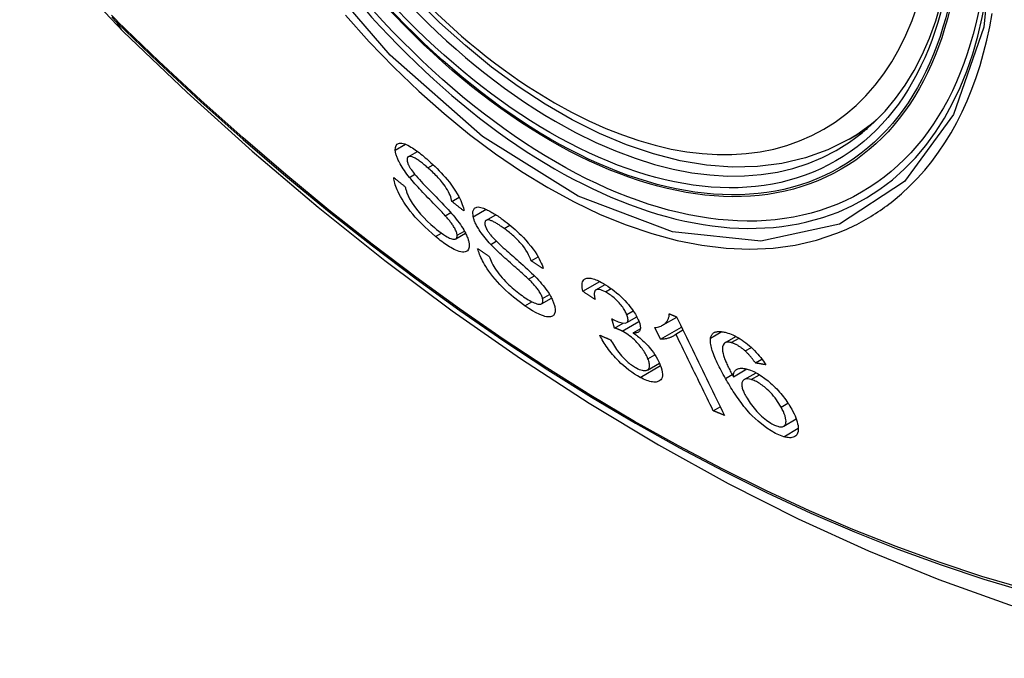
# Model space of a CAD drawing. Header units: inches. Extents: x 378.5 to 447.1, y 142.6 to 213.3.
# Tile 3 of 112: x 406.586 to 407.136, y 174.677 to 175.034. Entities that reach past the tile are written whole.
import ezdxf

# ---------------------------------------------------------------- set-up
doc = ezdxf.new("R2010")
doc.units = ezdxf.units.IN
doc.header["$MEASUREMENT"] = 0
doc.layers.add('Visible Edges(ANSI)', color=7, linetype='Continuous', lineweight=25)
doc.layers.add('Visible Tangent Edges(ANSI)', color=7, linetype='Continuous', lineweight=25)

msp = doc.modelspace()

# ---------------------------------------------------------------- linework, layer by layer
at = {"layer": 'Visible Edges(ANSI)'}
for p, q in [((407.04955, 174.96716), (407.05982, 174.97309)), ((406.80296, 174.95729), (406.80811, 174.96026)), ((406.82743, 174.93226), (406.83149, 174.93461)), ((406.82364, 174.92432), (406.82676, 174.92613)), ((406.84645, 174.92171), (406.85192, 174.92487)), ((406.82957, 174.91138), (406.83504, 174.91453)), ((406.87176, 174.89906), (406.87562, 174.90129)), ((406.87026, 174.88885), (406.87352, 174.89074)), ((406.90069, 174.88203), (406.91012, 174.88747)), ((406.90799, 174.88278), (406.91318, 174.88578)), ((406.87748, 174.87503), (406.88311, 174.87828)), ((406.92517, 174.86451), (406.93084, 174.86779)), ((406.94524, 174.86305), (406.95314, 174.86761)), ((406.9184, 174.86151), (406.91683, 174.86672)), ((406.9184, 174.86151), (406.92315, 174.86425)), ((406.94408, 174.8552), (406.95587, 174.86201)), ((406.92887, 174.85874), (406.93277, 174.86099)), ((406.94408, 174.8552), (406.94088, 174.86172)), ((406.95265, 174.85816), (406.95662, 174.86045)), ((406.98013, 174.85326), (406.9863, 174.85681)), ((406.99147, 174.84867), (406.99488, 174.85064)), ((406.93675, 174.83802), (406.94346, 174.84189)), ((406.99717, 174.84198), (407.00078, 174.84406)), ((406.98485, 174.83426), (406.99236, 174.8386)), ((406.99086, 174.83266), (406.99752, 174.8365)), ((406.9736, 174.81523), (406.97751, 174.81749)), ((407.013, 174.8066), (407.02, 174.81064))]:
    msp.add_line(p, q, dxfattribs=at)
at = {"layer": 'Visible Edges(ANSI)', "flags": 128}
for points in [[(406.58568, 175.12749), (406.58992, 175.1132), (406.59507, 175.09948), (406.60105, 175.08627), (406.60785, 175.07355), (406.61547, 175.0613), (406.62391, 175.04952), (406.63322, 175.0382), (406.64348, 175.02739)], [(407.04955, 174.96716), (407.03768, 174.96121), (407.02511, 174.95667), (407.01195, 174.95354), (406.99828, 174.95182), (406.98419, 174.95152), (406.96976, 174.95262), (406.95505, 174.95507), (406.94013, 174.95886), (406.92506, 174.96394), (406.90991, 174.97028), (406.89473, 174.97785), (406.87958, 174.98659), (406.86453, 174.99647), (406.84963, 175.00744), (406.83494, 175.01945), (406.82052, 175.03243), (406.80644, 175.04634)], [(406.64348, 175.02739), (406.67929, 174.99323), (406.71566, 174.96047), (406.75254, 174.92915), (406.78988, 174.89933), (406.82765, 174.87107), (406.86578, 174.84441), (406.90424, 174.8194), (406.94297, 174.7961), (406.98194, 174.77455), (407.02111, 174.75479), (407.06042, 174.73689), (407.09983, 174.72087), (407.13931, 174.70681), (407.1788, 174.69474), (407.21826, 174.68473), (407.25764, 174.67683)], [(406.79574, 174.96101), (406.7958, 174.96249), (406.7962, 174.96364), (406.79682, 174.96437), (406.7975, 174.96474), (406.79808, 174.9649), (406.79872, 174.96493), (406.79941, 174.96487), (406.80018, 174.9647), (406.80101, 174.96443), (406.80187, 174.96408), (406.80275, 174.96367), (406.80363, 174.9632), (406.8045, 174.9627), (406.80534, 174.96217), (406.80614, 174.96165), (406.80692, 174.96112), (406.8077, 174.96056), (406.80849, 174.95998), (406.80929, 174.95938), (406.81009, 174.95875), (406.8109, 174.9581), (406.81171, 174.95743), (406.81253, 174.95674), (406.81335, 174.95603)], [(406.80367, 174.94573), (406.80293, 174.94667), (406.8022, 174.94762), (406.8015, 174.94857), (406.80082, 174.94952), (406.80017, 174.95047), (406.79956, 174.95142), (406.79898, 174.95236), (406.79848, 174.95323), (406.79805, 174.95403), (406.79768, 174.95474), (406.79737, 174.95539), (406.79712, 174.95596), (406.7969, 174.95647), (406.79672, 174.95694), (406.79655, 174.9574), (406.79639, 174.95785), (406.79626, 174.95828), (406.79614, 174.95871), (406.79603, 174.95912), (406.79595, 174.95952), (406.79587, 174.95991), (406.79581, 174.96029), (406.79577, 174.96066), (406.79574, 174.96101)], [(406.81396, 174.95108), (406.81344, 174.95153), (406.81293, 174.95196), (406.81242, 174.9524), (406.81191, 174.95282), (406.8114, 174.95323), (406.81089, 174.95364), (406.81038, 174.95404), (406.80988, 174.95442), (406.80938, 174.95479), (406.80888, 174.95515), (406.80839, 174.95549), (406.8079, 174.95582), (406.80742, 174.95612), (406.80695, 174.9564), (406.80648, 174.95666), (406.80592, 174.95694), (406.80528, 174.95719), (406.8046, 174.95739), (406.80391, 174.95748), (406.80331, 174.95743), (406.80284, 174.95721), (406.80251, 174.95682), (406.80234, 174.95626), (406.80232, 174.95555)], [(406.80232, 174.95555), (406.80234, 174.95538), (406.80236, 174.9552), (406.80238, 174.95502), (406.80242, 174.95483), (406.80246, 174.95464), (406.8025, 174.95444), (406.80256, 174.95424), (406.80262, 174.95403), (406.80269, 174.95381), (406.80277, 174.9536), (406.80285, 174.95337), (406.80294, 174.95314), (406.80304, 174.95291), (406.80315, 174.95267), (406.80326, 174.95243), (406.80339, 174.95219), (406.80351, 174.95194), (406.80365, 174.9517), (406.80379, 174.95145), (406.80393, 174.9512), (406.80409, 174.95094), (406.80425, 174.95069), (406.80441, 174.95043), (406.80458, 174.95017)], [(406.81335, 174.95603), (406.81451, 174.95501), (406.81567, 174.95395), (406.81682, 174.95287), (406.81798, 174.95176), (406.81913, 174.95063), (406.82027, 174.94947), (406.8214, 174.94828), (406.82251, 174.94706), (406.82362, 174.94581), (406.82478, 174.94446), (406.82598, 174.94298), (406.82719, 174.94141), (406.82839, 174.93974), (406.82949, 174.93808), (406.83043, 174.93654), (406.83122, 174.93513), (406.83187, 174.93386), (406.8324, 174.93272), (406.83286, 174.93165), (406.83324, 174.93063), (406.83356, 174.92965), (406.83381, 174.92871), (406.834, 174.92782), (406.83413, 174.92697)], [(406.80458, 174.95017), (406.80512, 174.94942), (406.80578, 174.94856), (406.80655, 174.94762), (406.80741, 174.94661), (406.80834, 174.94556), (406.80931, 174.94448), (406.81029, 174.94342), (406.81124, 174.9424), (406.81217, 174.94142), (406.81307, 174.94048), (406.81396, 174.93955), (406.81485, 174.93864), (406.81575, 174.93772), (406.81666, 174.93678), (406.8176, 174.93582), (406.81857, 174.93482), (406.81959, 174.93378), (406.82066, 174.93267), (406.82178, 174.9315), (406.82295, 174.93027), (406.82411, 174.92903), (406.82525, 174.92781), (406.82631, 174.92664), (406.82726, 174.92556)], [(406.82743, 174.93226), (406.82725, 174.93307), (406.82703, 174.93391), (406.82674, 174.93479), (406.82639, 174.93572), (406.82597, 174.93668), (406.82547, 174.93768), (406.82491, 174.93871), (406.82427, 174.93976), (406.82357, 174.94082), (406.82288, 174.94179), (406.82221, 174.94266), (406.82157, 174.94344), (406.82098, 174.94415), (406.82037, 174.94485), (406.81975, 174.94553), (406.81912, 174.9462), (406.81848, 174.94686), (406.81783, 174.9475), (406.81719, 174.94813), (406.81654, 174.94875), (406.8159, 174.94935), (406.81525, 174.94994), (406.8146, 174.95052), (406.81396, 174.95108)], [(406.81827, 174.91267), (406.81629, 174.91438), (406.81431, 174.91616), (406.81233, 174.918), (406.81038, 174.91992), (406.80856, 174.9218), (406.80694, 174.92357), (406.80551, 174.92523), (406.80415, 174.92689), (406.80286, 174.92856), (406.80164, 174.93025), (406.80051, 174.93195), (406.79951, 174.93355), (406.79866, 174.93503), (406.79793, 174.93639), (406.79733, 174.93761), (406.79684, 174.93869), (406.79643, 174.93968), (406.79606, 174.94064), (406.79575, 174.94156), (406.79548, 174.94245), (406.79525, 174.9433), (406.79508, 174.94413), (406.79494, 174.94493), (406.79485, 174.94569)], [(406.79485, 174.94569), (406.79512, 174.94547), (406.79539, 174.94525), (406.79566, 174.94503), (406.79593, 174.94481), (406.7962, 174.94459), (406.79647, 174.94437), (406.79674, 174.94415), (406.79701, 174.94393), (406.79728, 174.94371), (406.79755, 174.9435), (406.79782, 174.94328), (406.7981, 174.94306), (406.79837, 174.94284), (406.79864, 174.94262), (406.79891, 174.9424), (406.79918, 174.94218), (406.79945, 174.94196), (406.79972, 174.94174), (406.79999, 174.94152), (406.80027, 174.9413), (406.80054, 174.94108), (406.80081, 174.94086), (406.80108, 174.94065), (406.80135, 174.94043)], [(406.82364, 174.92432), (406.82313, 174.92489), (406.82254, 174.92552), (406.82189, 174.92622), (406.82117, 174.92698), (406.8204, 174.92778), (406.81958, 174.92864), (406.81871, 174.92953), (406.81782, 174.93046), (406.81689, 174.93141), (406.81595, 174.93239), (406.81499, 174.93338), (406.81402, 174.93438), (406.81306, 174.93538), (406.8121, 174.93638), (406.81116, 174.93737), (406.81024, 174.93834), (406.80935, 174.93929), (406.80849, 174.94022), (406.80762, 174.94117), (406.80676, 174.94212), (406.80593, 174.94306), (406.80512, 174.94399), (406.80437, 174.94488), (406.80367, 174.94573)], [(406.80135, 174.94043), (406.80144, 174.93998), (406.80155, 174.93952), (406.80167, 174.93905), (406.8018, 174.93856), (406.80195, 174.93807), (406.80211, 174.93758), (406.80228, 174.93707), (406.80248, 174.93655), (406.80269, 174.93602), (406.80292, 174.93547), (406.80317, 174.93492), (406.80344, 174.93436), (406.80373, 174.93379), (406.80408, 174.93315), (406.80456, 174.93232), (406.8052, 174.9313), (406.80603, 174.93009), (406.80707, 174.92868), (406.80836, 174.92706), (406.80991, 174.92523), (406.8117, 174.92327), (406.81364, 174.9213), (406.81561, 174.91945), (406.8176, 174.91771)], [(406.83413, 174.92697), (406.83385, 174.92719), (406.83357, 174.92741), (406.83329, 174.92763), (406.83301, 174.92785), (406.83273, 174.92807), (406.83245, 174.92829), (406.83217, 174.92851), (406.8319, 174.92873), (406.83162, 174.92895), (406.83134, 174.92917), (406.83106, 174.92939), (406.83078, 174.92961), (406.8305, 174.92983), (406.83022, 174.93005), (406.82994, 174.93027), (406.82966, 174.93049), (406.82938, 174.93072), (406.8291, 174.93094), (406.82882, 174.93116), (406.82854, 174.93138), (406.82827, 174.9316), (406.82799, 174.93182), (406.82771, 174.93204), (406.82743, 174.93226)], [(406.83931, 174.92373), (406.83909, 174.9267), (406.84003, 174.92854), (406.84127, 174.92912), (406.84204, 174.92918), (406.84282, 174.92911), (406.8436, 174.92896), (406.84436, 174.92874), (406.84505, 174.9285), (406.84566, 174.92826), (406.84622, 174.92803), (406.8468, 174.92777), (406.84738, 174.92749), (406.84797, 174.92719), (406.84857, 174.92687), (406.84918, 174.92653), (406.8498, 174.92618), (406.85043, 174.9258), (406.85107, 174.92541), (406.85171, 174.92501), (406.85236, 174.92458), (406.85301, 174.92415), (406.85367, 174.9237), (406.85433, 174.92323), (406.85499, 174.92275)], [(406.83032, 174.91337), (406.83028, 174.91378), (406.8302, 174.91422), (406.83008, 174.91468), (406.82993, 174.91517), (406.82974, 174.91568), (406.82951, 174.91621), (406.82925, 174.91676), (406.82897, 174.91729), (406.82868, 174.9178), (406.82839, 174.91829), (406.82809, 174.91875), (406.82779, 174.9192), (406.82749, 174.91963), (406.82717, 174.92006), (406.82685, 174.92049), (406.82652, 174.92092), (406.82617, 174.92136), (406.82582, 174.92179), (406.82546, 174.92222), (406.8251, 174.92265), (406.82474, 174.92308), (406.82437, 174.9235), (406.824, 174.92391), (406.82364, 174.92432)], [(406.82726, 174.92556), (406.82813, 174.92453), (406.82898, 174.9235), (406.82981, 174.92246), (406.83062, 174.92141), (406.8314, 174.92036), (406.83214, 174.91932), (406.83285, 174.91827), (406.83349, 174.91728), (406.83404, 174.91637), (406.83452, 174.91553), (406.83493, 174.91476), (406.83527, 174.91407), (406.83556, 174.91345), (406.83581, 174.91289), (406.83604, 174.91235), (406.83624, 174.91182), (406.83642, 174.91131), (406.83657, 174.91081), (406.83671, 174.91033), (406.83683, 174.90986), (406.83693, 174.90941), (406.837, 174.90897), (406.83706, 174.90854), (406.8371, 174.90813)], [(406.84913, 174.90827), (406.84831, 174.90916), (406.8475, 174.91005), (406.84671, 174.91096), (406.84595, 174.91188), (406.84521, 174.91281), (406.84449, 174.91374), (406.84381, 174.91467), (406.84321, 174.91554), (406.84268, 174.91634), (406.84223, 174.91707), (406.84184, 174.91773), (406.8415, 174.91832), (406.84122, 174.91884), (406.84097, 174.91933), (406.84073, 174.91981), (406.84051, 174.92028), (406.84031, 174.92075), (406.84012, 174.9212), (406.83995, 174.92164), (406.83979, 174.92208), (406.83965, 174.9225), (406.83952, 174.92292), (406.83941, 174.92333), (406.83931, 174.92373)], [(406.85499, 174.92275), (406.85609, 174.92195), (406.8572, 174.92111), (406.85832, 174.92025), (406.85943, 174.91935), (406.86055, 174.91843), (406.86166, 174.91748), (406.86278, 174.9165), (406.86389, 174.91549), (406.86499, 174.91444), (406.86612, 174.91334), (406.86737, 174.91207), (406.86872, 174.91063), (406.87012, 174.90903), (406.87155, 174.90729), (406.87282, 174.90561), (406.87391, 174.90405), (406.87483, 174.90262), (406.8756, 174.90132), (406.87627, 174.90012), (406.87685, 174.89896), (406.87737, 174.89784), (406.87781, 174.89676), (406.87818, 174.89571), (406.87848, 174.8947)], [(406.8176, 174.91771), (406.81887, 174.91665), (406.82013, 174.91565), (406.82139, 174.91471), (406.82263, 174.91385), (406.82375, 174.91312), (406.8247, 174.91256), (406.8255, 174.91214), (406.82616, 174.91182), (406.82678, 174.91156), (406.82737, 174.91136), (406.82792, 174.91122), (406.82843, 174.91115), (406.82888, 174.91116), (406.82924, 174.91123), (406.82953, 174.91135), (406.82975, 174.9115), (406.82992, 174.91166), (406.83005, 174.91183), (406.83015, 174.91203), (406.83024, 174.91225), (406.83029, 174.9125), (406.83033, 174.91277), (406.83034, 174.91306), (406.83032, 174.91337)], [(406.85655, 174.91721), (406.85608, 174.91754), (406.85561, 174.91787), (406.85515, 174.9182), (406.85468, 174.91851), (406.85422, 174.91882), (406.85376, 174.91913), (406.85331, 174.91942), (406.85285, 174.91971), (406.8524, 174.91998), (406.85196, 174.92025), (406.85152, 174.9205), (406.85108, 174.92073), (406.85066, 174.92096), (406.85024, 174.92116), (406.84983, 174.92135), (406.84944, 174.92151), (406.84905, 174.92165), (406.84867, 174.92177), (406.84804, 174.92191), (406.84721, 174.92194), (406.84645, 174.92171), (406.84596, 174.92118), (406.84578, 174.92034), (406.84592, 174.91922)], [(406.84592, 174.91922), (406.84597, 174.91903), (406.84602, 174.91883), (406.84608, 174.91862), (406.84615, 174.91842), (406.84623, 174.91821), (406.84631, 174.91799), (406.8464, 174.91777), (406.84649, 174.91755), (406.84659, 174.91732), (406.8467, 174.91709), (406.84682, 174.91685), (406.84695, 174.91662), (406.84708, 174.91637), (406.84722, 174.91613), (406.84736, 174.91588), (406.84752, 174.91564), (406.84767, 174.91539), (406.84784, 174.91514), (406.84801, 174.91489), (406.84818, 174.91464), (406.84836, 174.91439), (406.84855, 174.91413), (406.84874, 174.91388), (406.84894, 174.91362)], [(406.87176, 174.89906), (406.87136, 174.90016), (406.87088, 174.90131), (406.8703, 174.90251), (406.86962, 174.90376), (406.86884, 174.90503), (406.86795, 174.90634), (406.86702, 174.90757), (406.86618, 174.9086), (406.86548, 174.9094), (406.86491, 174.91002), (406.86433, 174.91062), (406.86375, 174.91121), (406.86316, 174.91178), (406.86256, 174.91234), (406.86196, 174.91288), (406.86136, 174.91341), (406.86075, 174.91393), (406.86015, 174.91444), (406.85954, 174.91493), (406.85894, 174.91541), (406.85833, 174.91588), (406.85774, 174.91633), (406.85714, 174.91677), (406.85655, 174.91721)], [(406.8371, 174.90813), (406.83708, 174.90668), (406.83674, 174.90552), (406.83614, 174.90472), (406.83544, 174.90426), (406.83479, 174.90403), (406.8341, 174.90393), (406.83332, 174.90395), (406.83247, 174.90407), (406.83155, 174.90431), (406.83059, 174.90464), (406.82962, 174.90503), (406.82867, 174.90548), (406.82774, 174.90596), (406.82686, 174.90645), (406.82603, 174.90695), (406.8252, 174.90747), (406.82436, 174.90802), (406.8235, 174.90861), (406.82264, 174.90922), (406.82177, 174.90986), (406.8209, 174.91053), (406.82003, 174.91122), (406.81915, 174.91194), (406.81827, 174.91267)], [(406.84894, 174.91362), (406.84955, 174.91289), (406.8503, 174.91207), (406.85115, 174.91118), (406.8521, 174.91023), (406.85311, 174.90925), (406.85414, 174.90827), (406.85517, 174.90732), (406.85616, 174.90641), (406.85712, 174.90554), (406.85806, 174.9047), (406.85899, 174.90388), (406.85992, 174.90307), (406.86086, 174.90225), (406.86181, 174.90141), (406.8628, 174.90055), (406.86382, 174.89966), (406.86489, 174.89871), (406.86602, 174.89771), (406.86721, 174.89665), (406.86845, 174.89554), (406.86968, 174.89442), (406.87088, 174.89331), (406.872, 174.89224), (406.87302, 174.89124)], [(406.87026, 174.88885), (406.86971, 174.88937), (406.86909, 174.88995), (406.86839, 174.89059), (406.86763, 174.89127), (406.86682, 174.892), (406.86595, 174.89278), (406.86504, 174.89358), (406.8641, 174.89442), (406.86312, 174.89528), (406.86213, 174.89615), (406.86112, 174.89704), (406.86011, 174.89794), (406.85909, 174.89884), (406.85809, 174.89974), (406.8571, 174.90063), (406.85613, 174.90151), (406.85519, 174.90236), (406.85428, 174.90321), (406.85336, 174.90407), (406.85245, 174.90493), (406.85155, 174.9058), (406.85069, 174.90665), (406.84988, 174.90748), (406.84913, 174.90827)], [(406.86823, 174.87396), (406.86505, 174.8763), (406.86194, 174.87876), (406.85931, 174.881), (406.85721, 174.88293), (406.85558, 174.88451), (406.85421, 174.88592), (406.85289, 174.88736), (406.85161, 174.88882), (406.85038, 174.89032), (406.84921, 174.89183), (406.84815, 174.89328), (406.84721, 174.89465), (406.84639, 174.89591), (406.84568, 174.89707), (406.84508, 174.89812), (406.84456, 174.89907), (406.84409, 174.89999), (406.84365, 174.9009), (406.84325, 174.90178), (406.84289, 174.90264), (406.84257, 174.90348), (406.84229, 174.9043), (406.84203, 174.90509), (406.84182, 174.90587)], [(406.84182, 174.90587), (406.84209, 174.90569), (406.84236, 174.90551), (406.84263, 174.90533), (406.8429, 174.90515), (406.84317, 174.90497), (406.84344, 174.90479), (406.84371, 174.90461), (406.84398, 174.90443), (406.84425, 174.90425), (406.84452, 174.90407), (406.8448, 174.90388), (406.84507, 174.9037), (406.84534, 174.90352), (406.84561, 174.90334), (406.84588, 174.90316), (406.84615, 174.90298), (406.84642, 174.9028), (406.84669, 174.90262), (406.84697, 174.90244), (406.84724, 174.90226), (406.84751, 174.90208), (406.84778, 174.9019), (406.84805, 174.90172), (406.84832, 174.90154)], [(406.84832, 174.90154), (406.84863, 174.90067), (406.84898, 174.89977), (406.84938, 174.89884), (406.84982, 174.89789), (406.85031, 174.89691), (406.85086, 174.89592), (406.85146, 174.89491), (406.85211, 174.8939), (406.85284, 174.89286), (406.85365, 174.89179), (406.85454, 174.89068), (406.85548, 174.8896), (406.85643, 174.88855), (406.85738, 174.88754), (406.85832, 174.88659), (406.85924, 174.8857), (406.86015, 174.88484), (406.86107, 174.88402), (406.86199, 174.88321), (406.86292, 174.88244), (406.86384, 174.88169), (406.86477, 174.88097), (406.8657, 174.88028), (406.86662, 174.87961)], [(406.87848, 174.8947), (406.8782, 174.89488), (406.87792, 174.89506), (406.87764, 174.89525), (406.87736, 174.89543), (406.87708, 174.89561), (406.8768, 174.89579), (406.87652, 174.89597), (406.87624, 174.89615), (406.87596, 174.89633), (406.87568, 174.89651), (406.8754, 174.8967), (406.87512, 174.89688), (406.87484, 174.89706), (406.87456, 174.89724), (406.87428, 174.89742), (406.874, 174.8976), (406.87372, 174.89778), (406.87344, 174.89797), (406.87316, 174.89815), (406.87288, 174.89833), (406.8726, 174.89851), (406.87232, 174.89869), (406.87204, 174.89887), (406.87176, 174.89906)], [(406.87302, 174.89124), (406.87397, 174.89028), (406.8749, 174.8893), (406.87581, 174.88831), (406.87671, 174.88731), (406.87758, 174.8863), (406.87842, 174.88528), (406.87924, 174.88426), (406.87998, 174.88327), (406.88064, 174.88235), (406.88122, 174.8815), (406.88172, 174.88072), (406.88215, 174.88001), (406.88252, 174.87936), (406.88285, 174.87878), (406.88314, 174.87822), (406.88342, 174.87766), (406.88367, 174.87712), (406.88391, 174.87659), (406.88412, 174.87607), (406.88431, 174.87556), (406.88449, 174.87506), (406.88464, 174.87457), (406.88478, 174.8741), (406.8849, 174.87363)], [(406.87813, 174.87793), (406.87802, 174.87837), (406.87787, 174.87883), (406.87769, 174.87931), (406.87747, 174.87981), (406.87723, 174.88032), (406.87695, 174.88085), (406.87664, 174.88139), (406.87631, 174.88192), (406.87598, 174.88243), (406.87564, 174.88291), (406.87529, 174.88338), (406.87495, 174.88383), (406.8746, 174.88426), (406.87424, 174.88469), (406.87387, 174.88512), (406.87348, 174.88555), (406.87309, 174.88598), (406.8727, 174.88641), (406.8723, 174.88683), (406.87189, 174.88725), (406.87148, 174.88766), (406.87107, 174.88806), (406.87066, 174.88846), (406.87026, 174.88885)], [(406.90069, 174.88203), (406.90046, 174.88306), (406.90031, 174.88405), (406.90022, 174.88498), (406.90022, 174.88584), (406.90031, 174.88663), (406.9005, 174.88734), (406.90077, 174.88794), (406.90112, 174.88841), (406.90151, 174.88876), (406.90192, 174.88902), (406.90235, 174.8892), (406.90281, 174.88932), (406.9033, 174.88939), (406.90384, 174.88942), (406.90441, 174.88939), (406.90503, 174.88931), (406.90569, 174.88917), (406.90637, 174.88899), (406.90708, 174.88877), (406.90782, 174.8885), (406.90859, 174.88818), (406.90937, 174.88783), (406.91018, 174.88744), (406.91101, 174.88702)], [(406.91101, 174.88702), (406.91217, 174.88637), (406.91336, 174.88566), (406.91457, 174.88489), (406.91579, 174.88406), (406.91701, 174.88316), (406.91825, 174.88221), (406.91947, 174.8812), (406.92068, 174.88016), (406.92186, 174.87909), (406.92301, 174.87798), (406.92413, 174.87683), (406.92519, 174.87568), (406.92614, 174.87458), (406.927, 174.87353), (406.92775, 174.87255), (406.92842, 174.87164), (406.929, 174.87081), (406.92953, 174.87), (406.93003, 174.86921), (406.93049, 174.86843), (406.93091, 174.86766), (406.93129, 174.86691), (406.93164, 174.86617), (406.93195, 174.86545)], [(406.86662, 174.87961), (406.8675, 174.87899), (406.86838, 174.8784), (406.86925, 174.87784), (406.87011, 174.87731), (406.87095, 174.87682), (406.87178, 174.87638), (406.87259, 174.87597), (406.87337, 174.87562), (406.87412, 174.87533), (406.87483, 174.87509), (406.8755, 174.87491), (406.87612, 174.87482), (406.87668, 174.87481), (406.87716, 174.87489), (406.87753, 174.87506), (406.8778, 174.87528), (406.878, 174.87553), (406.87814, 174.87579), (406.87823, 174.87608), (406.87828, 174.87639), (406.8783, 174.87673), (406.87828, 174.8771), (406.87822, 174.8775), (406.87813, 174.87793)], [(406.90755, 174.87742), (406.90727, 174.87761), (406.90698, 174.8778), (406.90669, 174.878), (406.90641, 174.87819), (406.90612, 174.87838), (406.90584, 174.87857), (406.90555, 174.87876), (406.90526, 174.87896), (406.90498, 174.87915), (406.90469, 174.87934), (406.9044, 174.87953), (406.90412, 174.87972), (406.90383, 174.87992), (406.90355, 174.88011), (406.90326, 174.8803), (406.90297, 174.88049), (406.90269, 174.88068), (406.9024, 174.88088), (406.90212, 174.88107), (406.90183, 174.88126), (406.90155, 174.88145), (406.90126, 174.88165), (406.90098, 174.88184), (406.90069, 174.88203)], [(406.91324, 174.88173), (406.91234, 174.88218), (406.91148, 174.88255), (406.91067, 174.88282), (406.90994, 174.883), (406.90927, 174.88307), (406.90872, 174.88303), (406.9083, 174.88292), (406.90799, 174.88278), (406.90776, 174.88262), (406.90757, 174.88243), (406.90741, 174.88221), (406.90728, 174.88196), (406.90718, 174.88169), (406.90711, 174.88139), (406.90706, 174.88106), (406.90704, 174.88072), (406.90704, 174.88035), (406.90706, 174.87997), (406.9071, 174.87957), (406.90716, 174.87916), (406.90724, 174.87874), (406.90733, 174.87831), (406.90744, 174.87787), (406.90755, 174.87742)], [(406.92518, 174.86906), (406.92495, 174.8696), (406.92469, 174.87016), (406.9244, 174.87072), (406.92408, 174.8713), (406.92373, 174.87189), (406.92334, 174.87249), (406.92293, 174.87309), (406.92249, 174.87369), (406.92202, 174.8743), (406.92152, 174.87491), (406.92098, 174.87552), (406.92043, 174.87613), (406.91985, 174.87672), (406.91927, 174.8773), (406.91867, 174.87786), (406.91807, 174.8784), (406.91746, 174.87891), (406.91685, 174.8794), (406.91623, 174.87986), (406.91562, 174.88029), (406.91501, 174.88069), (406.91441, 174.88107), (406.91382, 174.88141), (406.91324, 174.88173)], [(406.8849, 174.87363), (406.88505, 174.87292), (406.88515, 174.87226), (406.8852, 174.87163), (406.88519, 174.87104), (406.88513, 174.8705), (406.88502, 174.87), (406.88486, 174.86955), (406.88465, 174.86915), (406.88439, 174.86878), (406.88405, 174.86845), (406.88364, 174.86817), (406.88315, 174.86794), (406.88256, 174.86779), (406.88188, 174.86772), (406.88114, 174.86774), (406.88033, 174.86785), (406.87947, 174.86804), (406.87856, 174.86831), (406.87751, 174.86868), (406.87616, 174.86925), (406.87446, 174.87008), (406.87246, 174.8712), (406.87037, 174.87251), (406.86823, 174.87396)], [(406.9179, 174.86609), (406.92041, 174.86493), (406.9226, 174.86432), (406.92433, 174.86426), (406.92519, 174.86453), (406.92541, 174.86469), (406.92553, 174.86481), (406.92563, 174.86495), (406.92572, 174.8651), (406.92579, 174.86526), (406.92584, 174.86544), (406.92588, 174.86563), (406.92591, 174.86584), (406.92592, 174.86606), (406.92591, 174.86629), (406.92589, 174.86653), (406.92586, 174.86678), (406.92581, 174.86704), (406.92575, 174.86731), (406.92568, 174.86759), (406.9256, 174.86787), (406.92551, 174.86816), (406.92541, 174.86846), (406.9253, 174.86876), (406.92518, 174.86906)], [(406.94088, 174.86172), (406.94169, 174.86183), (406.94244, 174.86198), (406.94314, 174.86216), (406.94378, 174.86237), (406.94437, 174.8626), (406.9449, 174.86286), (406.9454, 174.86313), (406.94584, 174.86342), (406.94625, 174.86373), (406.94661, 174.86404), (406.94694, 174.86437), (406.94724, 174.86469), (406.94751, 174.86503), (406.94775, 174.86535), (406.94796, 174.86568), (406.94816, 174.86602), (406.94834, 174.86638), (406.9485, 174.86676), (406.94864, 174.86715), (406.94876, 174.86757), (406.94885, 174.868), (406.94891, 174.86846), (406.94895, 174.86894), (406.94895, 174.86943)], [(406.94895, 174.86943), (406.94912, 174.86937), (406.94929, 174.8693), (406.94946, 174.86923), (406.94963, 174.86916), (406.9498, 174.86909), (406.94997, 174.86902), (406.95015, 174.86896), (406.95032, 174.86889), (406.95049, 174.86882), (406.95066, 174.86875), (406.95083, 174.86868), (406.951, 174.86862), (406.95117, 174.86855), (406.95134, 174.86848), (406.95151, 174.86841), (406.95168, 174.86834), (406.95185, 174.86828), (406.95203, 174.86821), (406.9522, 174.86814), (406.95237, 174.86807), (406.95254, 174.868), (406.95271, 174.86794), (406.95288, 174.86787), (406.95305, 174.8678)], [(406.95305, 174.8678), (406.95416, 174.86552), (406.95527, 174.86323), (406.95639, 174.86093), (406.9575, 174.85864), (406.95862, 174.85633), (406.95974, 174.85403), (406.96086, 174.85172), (406.96198, 174.84941), (406.96311, 174.8471), (406.96423, 174.84479), (406.96535, 174.84248), (406.96648, 174.84017), (406.9676, 174.83786), (406.96872, 174.83555), (406.96985, 174.83324), (406.97097, 174.83094), (406.97209, 174.82864), (406.97321, 174.82634), (406.97432, 174.82405), (406.97544, 174.82176), (406.97655, 174.81947), (406.97766, 174.81719), (406.97876, 174.81492), (406.97987, 174.81266)], [(406.91683, 174.86672), (406.91687, 174.8667), (406.91692, 174.86667), (406.91696, 174.86664), (406.91701, 174.86661), (406.91705, 174.86658), (406.9171, 174.86656), (406.91715, 174.86653), (406.91719, 174.8665), (406.91724, 174.86647), (406.91728, 174.86644), (406.91733, 174.86642), (406.91737, 174.86639), (406.91742, 174.86636), (406.91746, 174.86634), (406.91751, 174.86631), (406.91755, 174.86629), (406.9176, 174.86626), (406.91764, 174.86623), (406.91768, 174.86621), (406.91773, 174.86618), (406.91777, 174.86616), (406.91781, 174.86614), (406.91786, 174.86611), (406.9179, 174.86609)], [(406.93195, 174.86545), (406.93213, 174.86497), (406.93229, 174.86451), (406.93244, 174.86406), (406.93256, 174.86363), (406.93266, 174.8632), (406.93273, 174.86279), (406.93279, 174.8624), (406.93282, 174.86203), (406.93283, 174.86167), (406.93281, 174.86133), (406.93277, 174.861), (406.93271, 174.86067), (406.93261, 174.86035), (406.93247, 174.86004), (406.93229, 174.85975), (406.93207, 174.85949), (406.93179, 174.85926), (406.93147, 174.85906), (406.93112, 174.85892), (406.93073, 174.85881), (406.93031, 174.85874), (406.92985, 174.8587), (406.92937, 174.8587), (406.92887, 174.85874)], [(406.93268, 174.83393), (406.93116, 174.83478), (406.9296, 174.83573), (406.92802, 174.83679), (406.92642, 174.83795), (406.92482, 174.83922), (406.9233, 174.84052), (406.92195, 174.84176), (406.92077, 174.84291), (406.91976, 174.84394), (406.91891, 174.84484), (406.91809, 174.84575), (406.91729, 174.84666), (406.91653, 174.84758), (406.91578, 174.8485), (406.91507, 174.84943), (406.91438, 174.85037), (406.91373, 174.85129), (406.91311, 174.85221), (406.91253, 174.85312), (406.91199, 174.85401), (406.91148, 174.8549), (406.91099, 174.85578), (406.91054, 174.85664), (406.91012, 174.8575)], [(406.91012, 174.8575), (406.91038, 174.85739), (406.91063, 174.85728), (406.91088, 174.85717), (406.91113, 174.85706), (406.91139, 174.85695), (406.91164, 174.85684), (406.91189, 174.85673), (406.91214, 174.85662), (406.9124, 174.85651), (406.91265, 174.8564), (406.9129, 174.85629), (406.91315, 174.85618), (406.91341, 174.85607), (406.91366, 174.85596), (406.91391, 174.85585), (406.91416, 174.85574), (406.91442, 174.85563), (406.91467, 174.85552), (406.91492, 174.85541), (406.91518, 174.8553), (406.91543, 174.85519), (406.91568, 174.85508), (406.91594, 174.85498), (406.91619, 174.85487)], [(406.92264, 174.85981), (406.92246, 174.85991), (406.92227, 174.86), (406.92209, 174.86009), (406.92191, 174.86018), (406.92172, 174.86027), (406.92154, 174.86035), (406.92136, 174.86043), (406.92118, 174.86051), (406.921, 174.86058), (406.92082, 174.86066), (406.92064, 174.86073), (406.92046, 174.8608), (406.92028, 174.86087), (406.9201, 174.86094), (406.91993, 174.861), (406.91975, 174.86107), (406.91958, 174.86113), (406.9194, 174.86119), (406.91923, 174.86125), (406.91906, 174.8613), (406.9189, 174.86136), (406.91873, 174.86141), (406.91857, 174.86146), (406.9184, 174.86151)], [(406.93706, 174.84427), (406.93681, 174.84487), (406.93653, 174.84547), (406.93623, 174.84609), (406.93589, 174.84672), (406.93553, 174.84736), (406.93513, 174.84802), (406.9347, 174.84868), (406.93424, 174.84935), (406.93375, 174.85002), (406.93324, 174.85069), (406.9327, 174.85136), (406.93214, 174.85202), (406.93155, 174.85268), (406.93092, 174.85336), (406.93022, 174.85408), (406.92946, 174.85483), (406.92863, 174.85559), (406.92777, 174.85633), (406.92691, 174.85703), (406.92604, 174.85768), (406.92517, 174.85829), (406.92431, 174.85885), (406.92347, 174.85936), (406.92264, 174.85981)], [(406.92887, 174.85874), (406.92947, 174.85831), (406.93008, 174.85788), (406.93068, 174.85743), (406.93128, 174.85696), (406.93188, 174.85648), (406.93248, 174.85598), (406.93308, 174.85547), (406.93368, 174.85494), (406.93427, 174.8544), (406.93485, 174.85385), (406.93542, 174.85329), (406.93598, 174.85272), (406.93653, 174.85213), (406.93709, 174.85151), (406.93775, 174.85075), (406.93849, 174.84987), (406.93928, 174.84886), (406.94011, 174.84773), (406.94093, 174.84651), (406.94167, 174.84531), (406.94234, 174.84414), (406.94294, 174.84299), (406.94347, 174.84187), (406.94393, 174.84078)], [(406.95265, 174.85816), (406.95248, 174.85796), (406.95229, 174.85778), (406.9521, 174.8576), (406.95189, 174.85743), (406.95168, 174.85727), (406.95146, 174.85711), (406.95123, 174.85697), (406.95099, 174.85683), (406.95075, 174.8567), (406.9505, 174.85657), (406.95025, 174.85646), (406.94999, 174.85634), (406.94973, 174.85624), (406.94947, 174.85614), (406.94916, 174.85603), (406.94879, 174.85591), (406.94836, 174.85579), (406.94788, 174.85566), (406.94734, 174.85553), (406.94676, 174.85542), (406.94614, 174.85532), (406.94548, 174.85525), (406.94479, 174.85521), (406.94408, 174.8552)], [(406.9736, 174.81523), (406.97273, 174.81701), (406.97186, 174.81879), (406.97099, 174.82057), (406.97012, 174.82235), (406.96925, 174.82414), (406.96838, 174.82592), (406.9675, 174.82771), (406.96663, 174.8295), (406.96576, 174.8313), (406.96488, 174.83309), (406.96401, 174.83488), (406.96313, 174.83668), (406.96225, 174.83847), (406.96138, 174.84026), (406.9605, 174.84206), (406.95963, 174.84385), (406.95875, 174.84564), (406.95788, 174.84744), (406.957, 174.84923), (406.95613, 174.85102), (406.95526, 174.8528), (406.95439, 174.85459), (406.95352, 174.85638), (406.95265, 174.85816)], [(406.97205, 174.85583), (406.97213, 174.85624), (406.97224, 174.85662), (406.97237, 174.85699), (406.97252, 174.85734), (406.9727, 174.85767), (406.97291, 174.85797), (406.97314, 174.85825), (406.9734, 174.85851), (406.97369, 174.85873), (406.974, 174.85893), (406.97434, 174.85911), (406.97471, 174.85925), (406.9751, 174.85937), (406.97552, 174.85946), (406.97596, 174.85953), (406.97643, 174.85956), (406.97691, 174.85957), (406.97741, 174.85956), (406.97794, 174.85952), (406.97848, 174.85945), (406.97904, 174.85937), (406.97961, 174.85926), (406.9802, 174.85912), (406.9808, 174.85897)], [(406.9808, 174.85897), (406.9817, 174.85871), (406.98263, 174.85841), (406.98359, 174.85805), (406.98457, 174.85764), (406.98557, 174.85718), (406.98659, 174.85666), (406.98762, 174.85608), (406.98866, 174.85546), (406.98969, 174.85478), (406.99073, 174.85406), (406.99176, 174.85328), (406.99278, 174.85247), (406.9938, 174.85161), (406.99478, 174.85073), (406.99574, 174.84981), (406.99668, 174.84887), (406.99759, 174.84791), (406.99846, 174.84693), (406.9993, 174.84594), (407.0001, 174.84495), (407.00086, 174.84395), (407.00159, 174.84295), (407.00229, 174.84195), (407.00295, 174.84095)], [(406.91619, 174.85487), (406.91667, 174.85401), (406.91717, 174.85314), (406.9177, 174.85226), (406.91826, 174.85137), (406.91884, 174.85048), (406.91944, 174.84958), (406.92009, 174.84869), (406.92076, 174.84779), (406.92148, 174.84689), (406.92223, 174.846), (406.92297, 174.84519), (406.92367, 174.84446), (406.92432, 174.84382), (406.92491, 174.84326), (406.92548, 174.84275), (406.92605, 174.84226), (406.92662, 174.8418), (406.92719, 174.84135), (406.92777, 174.84093), (406.92834, 174.84053), (406.92891, 174.84015), (406.92948, 174.8398), (406.93004, 174.83947), (406.93059, 174.83917)], [(406.98045, 174.83326), (406.97982, 174.83438), (406.9792, 174.83549), (406.9786, 174.83659), (406.97802, 174.83769), (406.97745, 174.83878), (406.9769, 174.83986), (406.97637, 174.84093), (406.97586, 174.84199), (406.97538, 174.84303), (406.97492, 174.84405), (406.97449, 174.84505), (406.97409, 174.84604), (406.97371, 174.847), (406.97337, 174.84793), (406.97306, 174.84885), (406.97279, 174.84973), (406.97255, 174.85059), (406.97235, 174.85142), (406.97219, 174.85223), (406.97206, 174.85301), (406.97199, 174.85377), (406.97196, 174.85449), (406.97198, 174.85518), (406.97205, 174.85583)], [(406.9796, 174.85282), (406.97907, 174.85201), (406.97877, 174.85099), (406.97869, 174.84981), (406.9788, 174.84851), (406.97904, 174.84722), (406.97935, 174.84605), (406.97967, 174.84506), (406.97992, 174.84435), (406.98015, 174.84376), (406.98039, 174.84317), (406.98065, 174.84256), (406.98092, 174.84195), (406.98121, 174.84132), (406.9815, 174.84069), (406.98181, 174.84005), (406.98213, 174.8394), (406.98245, 174.83875), (406.98278, 174.8381), (406.98312, 174.83745), (406.98346, 174.83681), (406.98381, 174.83616), (406.98415, 174.83552), (406.9845, 174.83489), (406.98485, 174.83426)], [(406.98364, 174.85332), (406.98341, 174.85338), (406.98319, 174.85343), (406.98297, 174.85348), (406.98275, 174.85352), (406.98254, 174.85355), (406.98233, 174.85358), (406.98213, 174.8536), (406.98193, 174.85361), (406.98174, 174.85361), (406.98155, 174.85361), (406.98137, 174.8536), (406.98119, 174.85359), (406.98102, 174.85356), (406.98086, 174.85353), (406.9807, 174.85349), (406.98056, 174.85345), (406.98041, 174.85339), (406.98028, 174.85333), (406.98015, 174.85326), (406.98003, 174.85319), (406.97991, 174.85311), (406.9798, 174.85302), (406.9797, 174.85292), (406.9796, 174.85282)], [(406.99147, 174.84867), (406.99114, 174.84895), (406.99081, 174.84923), (406.99047, 174.84951), (406.99014, 174.84978), (406.9898, 174.85004), (406.98946, 174.8503), (406.98912, 174.85055), (406.98878, 174.85079), (406.98845, 174.85102), (406.98811, 174.85124), (406.98778, 174.85145), (406.98744, 174.85165), (406.98711, 174.85185), (406.98678, 174.85203), (406.98645, 174.8522), (406.98613, 174.85237), (406.9858, 174.85252), (406.98548, 174.85267), (406.98516, 174.8528), (406.98485, 174.85293), (406.98454, 174.85304), (406.98423, 174.85314), (406.98394, 174.85323), (406.98364, 174.85332)], [(406.99717, 174.84198), (406.99697, 174.84226), (406.99676, 174.84254), (406.99655, 174.84283), (406.99634, 174.84311), (406.99612, 174.8434), (406.9959, 174.84369), (406.99568, 174.84398), (406.99545, 174.84427), (406.99523, 174.84456), (406.99499, 174.84485), (406.99476, 174.84513), (406.99452, 174.84542), (406.99429, 174.8457), (406.99405, 174.84598), (406.99381, 174.84626), (406.99356, 174.84654), (406.99332, 174.84681), (406.99307, 174.84708), (406.99281, 174.84735), (406.99255, 174.84762), (406.99228, 174.84789), (406.99202, 174.84816), (406.99174, 174.84841), (406.99147, 174.84867)], [(406.93059, 174.83917), (406.93143, 174.83874), (406.93223, 174.83838), (406.93301, 174.83809), (406.93373, 174.83787), (406.93441, 174.83772), (406.93503, 174.83766), (406.9356, 174.83767), (406.9361, 174.83775), (406.93652, 174.8379), (406.93687, 174.83809), (406.93716, 174.83831), (406.9374, 174.83856), (406.9376, 174.83885), (406.93776, 174.83918), (406.93788, 174.83954), (406.93795, 174.83995), (406.93798, 174.84039), (406.93797, 174.84087), (406.93791, 174.84137), (406.93782, 174.8419), (406.93768, 174.84246), (406.93751, 174.84304), (406.9373, 174.84365), (406.93706, 174.84427)], [(406.94393, 174.84078), (406.94444, 174.83941), (406.94482, 174.83811), (406.94507, 174.83689), (406.94518, 174.83578), (406.94515, 174.83478), (406.94496, 174.83389), (406.94464, 174.83314), (406.9442, 174.83254), (406.94371, 174.83208), (406.94318, 174.83175), (406.94266, 174.83152), (406.94213, 174.83137), (406.94156, 174.83127), (406.94094, 174.83123), (406.94027, 174.83125), (406.93956, 174.83133), (406.93881, 174.83147), (406.93802, 174.83167), (406.9372, 174.83192), (406.93634, 174.83223), (406.93546, 174.83258), (406.93455, 174.83299), (406.93362, 174.83344), (406.93268, 174.83393)], [(407.00295, 174.84095), (407.00271, 174.84099), (407.00247, 174.84103), (407.00222, 174.84108), (407.00198, 174.84112), (407.00174, 174.84116), (407.0015, 174.8412), (407.00126, 174.84125), (407.00102, 174.84129), (407.00078, 174.84133), (407.00054, 174.84138), (407.0003, 174.84142), (407.00006, 174.84146), (406.99981, 174.84151), (406.99957, 174.84155), (406.99933, 174.84159), (406.99909, 174.84163), (406.99885, 174.84168), (406.99861, 174.84172), (406.99837, 174.84176), (406.99813, 174.84181), (406.99789, 174.84185), (406.99765, 174.84189), (406.99741, 174.84194), (406.99717, 174.84198)], [(406.98485, 174.83426), (406.98485, 174.83467), (406.98488, 174.83506), (406.98492, 174.83545), (406.98498, 174.83581), (406.98506, 174.83616), (406.98516, 174.8365), (406.98528, 174.83681), (406.98543, 174.83711), (406.98561, 174.8374), (406.98581, 174.83767), (406.98605, 174.83792), (406.98632, 174.83815), (406.98664, 174.83836), (406.987, 174.83855), (406.9874, 174.83871), (406.98785, 174.83884), (406.98833, 174.83894), (406.98884, 174.839), (406.98937, 174.83903), (406.98994, 174.83901), (406.99054, 174.83896), (406.99117, 174.83886), (406.99182, 174.83873), (406.99249, 174.83857)], [(406.99249, 174.83857), (406.99435, 174.83796), (406.99632, 174.83711), (406.99837, 174.83602), (407.00047, 174.83471), (407.00249, 174.83327), (407.00423, 174.8319), (407.00559, 174.83074), (407.00655, 174.82988), (407.00741, 174.82908), (407.00825, 174.82826), (407.00907, 174.82743), (407.00987, 174.82658), (407.01065, 174.82572), (407.01141, 174.82485), (407.01214, 174.82396), (407.01285, 174.82308), (407.01352, 174.82219), (407.01417, 174.82131), (407.01479, 174.82043), (407.01538, 174.81954), (407.01595, 174.81866), (407.01649, 174.81779), (407.017, 174.81692), (407.01749, 174.81605)], [(407.013, 174.80074), (407.00844, 174.80252), (407.0035, 174.80548), (406.99861, 174.80937), (406.99538, 174.81244), (406.99428, 174.81359), (406.99336, 174.81461), (406.99246, 174.81563), (406.9916, 174.81667), (406.99075, 174.81771), (406.98994, 174.81875), (406.98915, 174.81978), (406.98839, 174.82081), (406.98764, 174.82185), (406.98691, 174.8229), (406.98619, 174.82395), (406.98549, 174.825), (406.9848, 174.82605), (406.98413, 174.8271), (406.98347, 174.82815), (406.98283, 174.82919), (406.98221, 174.83023), (406.98161, 174.83125), (406.98102, 174.83226), (406.98045, 174.83326)], [(406.99472, 174.83271), (406.9938, 174.83293), (406.99294, 174.83304), (406.99217, 174.83304), (406.9915, 174.83292), (406.99092, 174.83269), (406.99045, 174.83236), (406.99011, 174.83198), (406.98987, 174.83157), (406.98972, 174.83118), (406.98961, 174.8308), (406.98955, 174.83039), (406.98953, 174.82996), (406.98954, 174.82949), (406.9896, 174.829), (406.98969, 174.82848), (406.98982, 174.82794), (406.98998, 174.82738), (406.99018, 174.8268), (406.99041, 174.82621), (406.99067, 174.8256), (406.99095, 174.82499), (406.99126, 174.82436), (406.9916, 174.82372), (406.99196, 174.82307)], [(407.01147, 174.8173), (407.01089, 174.81831), (407.01027, 174.81933), (407.0096, 174.82035), (407.00889, 174.82138), (407.00813, 174.82241), (407.00732, 174.82343), (407.00646, 174.82444), (407.00555, 174.82544), (407.00461, 174.82639), (407.00373, 174.82722), (407.00292, 174.82794), (407.0022, 174.82855), (407.00155, 174.82907), (407.0009, 174.82955), (407.00025, 174.83001), (406.9996, 174.83044), (406.99896, 174.83085), (406.99832, 174.83122), (406.99769, 174.83155), (406.99707, 174.83185), (406.99646, 174.83212), (406.99586, 174.83235), (406.99528, 174.83255), (406.99472, 174.83271)], [(406.99196, 174.82307), (406.99247, 174.82219), (406.99303, 174.82129), (406.99362, 174.82039), (406.99425, 174.81949), (406.99492, 174.81857), (406.99564, 174.81765), (406.9964, 174.81671), (406.99719, 174.81577), (406.99801, 174.81484), (406.99885, 174.81395), (406.99971, 174.81308), (407.00059, 174.81224), (407.00149, 174.81143), (407.00242, 174.81065), (407.00332, 174.80996), (407.00417, 174.80934), (407.00498, 174.80879), (407.00573, 174.80832), (407.00642, 174.80792), (407.0071, 174.80756), (407.00775, 174.80724), (407.0084, 174.80696), (407.00902, 174.80673), (407.00962, 174.80654)], [(406.97987, 174.81266), (406.9796, 174.81276), (406.97934, 174.81287), (406.97908, 174.81298), (406.97882, 174.81309), (406.97856, 174.81319), (406.9783, 174.8133), (406.97804, 174.81341), (406.97777, 174.81351), (406.97751, 174.81362), (406.97725, 174.81373), (406.97699, 174.81384), (406.97673, 174.81394), (406.97647, 174.81405), (406.97621, 174.81416), (406.97595, 174.81427), (406.97568, 174.81437), (406.97542, 174.81448), (406.97516, 174.81459), (406.9749, 174.8147), (406.97464, 174.8148), (406.97438, 174.81491), (406.97412, 174.81502), (406.97386, 174.81513), (406.9736, 174.81523)], [(407.00962, 174.80654), (407.01012, 174.80641), (407.01059, 174.80632), (407.01104, 174.80626), (407.01147, 174.80624), (407.01187, 174.80626), (407.01224, 174.80631), (407.01259, 174.80641), (407.01289, 174.80654), (407.01317, 174.8067), (407.01342, 174.8069), (407.01363, 174.80713), (407.01381, 174.80739), (407.01396, 174.80768), (407.01408, 174.80799), (407.01418, 174.80833), (407.01426, 174.80878), (407.0143, 174.80939), (407.01425, 174.81019), (407.01407, 174.81119), (407.01375, 174.81232), (407.01332, 174.81351), (407.01278, 174.81474), (407.01216, 174.81601), (407.01147, 174.8173)], [(407.01749, 174.81605), (407.01816, 174.81481), (407.01876, 174.81359), (407.0193, 174.8124), (407.01978, 174.81123), (407.02019, 174.81009), (407.02053, 174.80899), (407.02079, 174.80793), (407.02099, 174.80691), (407.02111, 174.80588), (407.02115, 174.80481), (407.02106, 174.80373), (407.02079, 174.80271), (407.02035, 174.80187), (407.01983, 174.80127), (407.01927, 174.80086), (407.01875, 174.80059), (407.01819, 174.80039), (407.01759, 174.80026), (407.01693, 174.80019), (407.01623, 174.80019), (407.01548, 174.80024), (407.01468, 174.80035), (407.01386, 174.80052), (407.013, 174.80074)]]:
    msp.add_lwpolyline(points, dxfattribs=at)
at = {"layer": 'Visible Edges(ANSI)'}
msp.add_ellipse((406.88575, 175.234), major_axis=(0.15748, -0.27276), ratio=0.57735, start_param=2.363977, end_param=7.060801, dxfattribs=at)
msp.add_ellipse((406.88227, 175.23199), major_axis=(-0.15994, 0.27703), ratio=0.57735, dxfattribs=at)
at = {"layer": 'Visible Tangent Edges(ANSI)'}
for p, q in [((406.64027, 175.03317), (406.63994, 175.0335)), ((406.79574, 174.96101), (406.80141, 174.96428)), ((406.81396, 174.95108), (406.81691, 174.95279)), ((406.80367, 174.94573), (406.80668, 174.94747)), ((406.83931, 174.92373), (406.84652, 174.92789)), ((406.85655, 174.91721), (406.85978, 174.91907)), ((406.81827, 174.91267), (406.82157, 174.91458)), ((406.83032, 174.91337), (406.8344, 174.91573)), ((406.84913, 174.90827), (406.85226, 174.91008)), ((406.87813, 174.87793), (406.88204, 174.88019)), ((406.91324, 174.88173), (406.91645, 174.88358)), ((406.86823, 174.87396), (406.87211, 174.87621)), ((406.92518, 174.86906), (406.92877, 174.87114)), ((406.92264, 174.85981), (406.93203, 174.86523)), ((406.97205, 174.85583), (406.97836, 174.85947)), ((406.98364, 174.85332), (406.98802, 174.85585)), ((406.93706, 174.84427), (406.94093, 174.84651)), ((406.93268, 174.83393), (406.94404, 174.84049)), ((406.98045, 174.83326), (406.9842, 174.83543)), ((406.99472, 174.83271), (406.99939, 174.83541)), ((407.01147, 174.8173), (407.01537, 174.81956)), ((407.013, 174.80074), (407.02114, 174.80544))]:
    msp.add_line(p, q, dxfattribs=at)
at = {"layer": 'Visible Tangent Edges(ANSI)', "flags": 128}
for points in [[(407.1307, 175.08783), (407.12496, 175.0297), (407.10803, 174.98089), (407.08058, 174.9435), (407.04411, 174.91956), (407.00023, 174.91009), (406.95074, 174.91536), (406.89807, 174.93518), (406.84456, 174.96862), (406.79282, 175.01413), (406.74511, 175.06956), (406.70386, 175.13225), (406.6709, 175.19948), (406.64749, 175.26847), (406.63479, 175.33583), (406.6334, 175.39846), (406.6434, 175.45327)], [(406.63994, 175.0335), (406.63705, 175.03643)], [(406.63713, 175.03534), (406.64009, 175.03237)], [(407.14758, 174.71562), (407.12382, 174.72264), (407.0999, 174.73052), (407.07585, 174.73926), (407.05167, 174.74885), (407.02738, 174.75929), (407.00299, 174.77057), (406.97855, 174.78268), (406.95407, 174.79559), (406.92959, 174.80932), (406.90509, 174.82384), (406.88059, 174.83916), (406.85609, 174.85528), (406.8316, 174.8722), (406.80718, 174.88988), (406.78284, 174.9083), (406.75862, 174.92745), (406.73454, 174.9473), (406.71064, 174.96783), (406.68695, 174.989), (406.66349, 175.01078), (406.64027, 175.03317)], [(406.76785, 175.03635), (406.78118, 175.02152), (406.79486, 175.00737), (406.80883, 174.99397), (406.82301, 174.9814), (406.83733, 174.96971), (406.85179, 174.95893), (406.8664, 174.94903), (406.88109, 174.94005), (406.89579, 174.93205), (406.91042, 174.92506), (406.92492, 174.91914), (406.93925, 174.91428), (406.95338, 174.9105), (406.96727, 174.90779), (406.98087, 174.90617), (406.99413, 174.90565), (407.00701, 174.90623), (407.01943, 174.90791), (407.03136, 174.91067), (407.04276, 174.9145)], [(407.07429, 174.9327), (407.07892, 174.93659), (407.0834, 174.94074), (407.0877, 174.94514), (407.09183, 174.94978), (407.09579, 174.95466), (407.09957, 174.95977), (407.10315, 174.9651), (407.10655, 174.97066), (407.10975, 174.97642), (407.11275, 174.9824), (407.11556, 174.98858), (407.11817, 174.99497), (407.12058, 175.00156), (407.12279, 175.00835), (407.1248, 175.01533), (407.1266, 175.0225), (407.1282, 175.02986), (407.12959, 175.0374)], [(406.64009, 175.03237), (406.66337, 175.00997), (406.6869, 174.98815), (406.71066, 174.96697), (406.73462, 174.94643), (406.75875, 174.92656), (406.78303, 174.9074), (406.80743, 174.88896), (406.83191, 174.87127), (406.85645, 174.85433), (406.88101, 174.83818), (406.90557, 174.82283), (406.93012, 174.80828), (406.95467, 174.79452), (406.97921, 174.78156), (407.00373, 174.7694), (407.02819, 174.75806), (407.05256, 174.74756), (407.07682, 174.7379), (407.10097, 174.7291), (407.12498, 174.72114), (407.14885, 174.71404)], [(407.04276, 174.9145), (407.04418, 174.91506), (407.04558, 174.91564), (407.04698, 174.91624), (407.04837, 174.91685), (407.04975, 174.91748), (407.05112, 174.91813), (407.05249, 174.9188), (407.05384, 174.91948), (407.05519, 174.92018), (407.05653, 174.9209), (407.05785, 174.92163), (407.05917, 174.92238), (407.06048, 174.92315), (407.06178, 174.92393), (407.06308, 174.92473), (407.06436, 174.92555), (407.06563, 174.92638), (407.0669, 174.92724), (407.06815, 174.9281), (407.0694, 174.92899), (407.07064, 174.92989), (407.07186, 174.93081), (407.07308, 174.93175), (407.07429, 174.9327)]]:
    msp.add_lwpolyline(points, dxfattribs=at)
at = {"layer": 'Visible Tangent Edges(ANSI)'}
for centre, major_axis, ratio, start_param, end_param in [((406.88475, 175.23342), (-0.17318, 0.29996), 0.57735, 5.05527, 10.652693), ((406.8847, 175.23339), (0.15059, -0.26083), 0.57735, 4.097754, 6.89782), ((406.64727, 175.03898), (-0.00689, -0.00703), 0.359305, 5.877532, 6.141239), ((406.72619, 175.1117), (-0.08271, -0.08432), 0.354513, 6.141519, 6.283185), ((406.89305, 175.23821), (0.1565, -0.27106), 0.57735, 0, 0.111997)]:
    msp.add_ellipse(centre, major_axis=major_axis, ratio=ratio, start_param=start_param, end_param=end_param, dxfattribs=at)
for centre, major_axis in [((406.88534, 175.23376), (0.17111, -0.29637)), ((406.88237, 175.23205), (-0.1627, 0.2818)), ((406.88227, 175.23199), (0.1621, -0.28076))]:
    msp.add_ellipse(centre, major_axis=major_axis, ratio=0.57735, dxfattribs=at)

doc.saveas('drawing.dxf')
